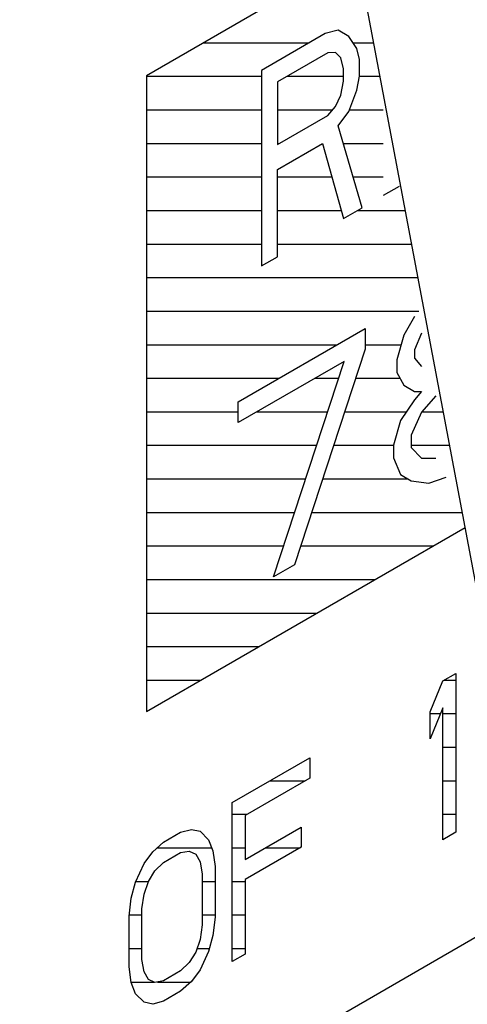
# Model space of a CAD drawing. Header units: millimetres. Extents: x 0 to 5600, y -1552 to 3960.
# Tile 132 of 199: x 4556 to 4563, y 2503 to 2519. Entities that reach past the tile are written whole.
import ezdxf

# ---------------------------------------------------------------- set-up
doc = ezdxf.new("R2010")
doc.units = ezdxf.units.MM
doc.header["$LTSCALE"] = 308
doc.layers.get('0').update_dxf_attribs({"linetype": 'CONTINUOUS'})
doc.layers.add('06___PRT_ALL_SURFS', color=7, linetype='CONTINUOUS')

msp = doc.modelspace()

# ---------------------------------------------------------------- linework, layer by layer
at = {"color": 7, "linetype": 'Continuous'}
for p, q in [((4561.378, 2520.099), (4557.86, 2518.068)), ((4560.843, 2518.77), (4559.782, 2518.157)), ((4561.064, 2518.828), (4560.843, 2518.77)), ((4561.241, 2518.721), (4561.064, 2518.828)), ((4561.373, 2518.52), (4561.241, 2518.721)), ((4560.887, 2518.448), (4560.047, 2517.963)), ((4561.02, 2518.455), (4560.887, 2518.448)), ((4561.108, 2518.367), (4561.02, 2518.455)), ((4561.417, 2518.337), (4561.373, 2518.52)), ((4561.152, 2518.184), (4561.108, 2518.367)), ((4561.417, 2518.059), (4561.417, 2518.337)), ((4559.782, 2518.157), (4559.782, 2514.891)), ((4561.152, 2517.975), (4561.152, 2518.184)), ((4557.86, 2518.068), (4557.86, 2507.453)), ((4560.047, 2517.963), (4560.047, 2516.921)), ((4561.108, 2517.741), (4561.152, 2517.975)), ((4561.373, 2517.825), (4561.417, 2518.059)), ((4561.241, 2517.47), (4561.373, 2517.825)), ((4561.02, 2517.551), (4561.108, 2517.741)), ((4560.887, 2517.405), (4561.02, 2517.551)), ((4561.064, 2517.229), (4561.241, 2517.47)), ((4560.047, 2516.921), (4560.887, 2517.405)), ((4561.462, 2515.861), (4561.064, 2517.229)), ((4560.047, 2516.504), (4560.799, 2516.937)), ((4560.799, 2516.937), (4561.152, 2515.682)), ((4560.047, 2515.044), (4560.047, 2516.504)), ((4562.08, 2516.218), (4561.815, 2516.065)), ((4561.152, 2515.682), (4561.462, 2515.861)), ((4559.782, 2514.891), (4560.047, 2515.044)), ((4562.338, 2514.048), (4562.161, 2513.737)), ((4559.392, 2512.625), (4561.513, 2513.849)), ((4561.513, 2513.849), (4561.513, 2513.502)), ((4562.161, 2513.737), (4562.043, 2513.322)), ((4562.456, 2513.768), (4562.338, 2513.492)), ((4561.513, 2513.502), (4560.335, 2509.903)), ((4562.338, 2513.492), (4562.338, 2513.353)), ((4562.043, 2513.322), (4562.043, 2513.113)), ((4562.338, 2513.353), (4562.456, 2513.212)), ((4561.16, 2513.298), (4559.392, 2512.277)), ((4559.981, 2509.699), (4561.16, 2513.298)), ((4562.043, 2513.113), (4562.161, 2512.903)), ((4562.161, 2512.903), (4562.338, 2512.797)), ((4562.338, 2512.797), (4562.456, 2512.795)), ((4562.456, 2512.795), (4562.338, 2512.658)), ((4562.692, 2512.723), (4562.456, 2512.448)), ((4559.392, 2512.277), (4559.392, 2512.625)), ((4562.338, 2512.658), (4562.102, 2512.313)), ((4562.456, 2512.448), (4562.279, 2512.068)), ((4562.102, 2512.313), (4561.984, 2511.898)), ((4562.279, 2512.068), (4562.279, 2511.859)), ((4561.984, 2511.898), (4561.984, 2511.689)), ((4562.279, 2511.859), (4562.456, 2511.684)), ((4561.984, 2511.689), (4562.102, 2511.41)), ((4562.456, 2511.684), (4562.692, 2511.681)), ((4562.102, 2511.41), (4562.279, 2511.304)), ((4562.574, 2511.265), (4562.868, 2511.366)), ((4562.279, 2511.304), (4562.574, 2511.265)), ((4557.86, 2507.453), (4563.182, 2510.526)), ((4560.335, 2509.903), (4559.981, 2509.699)), ((4562.812, 2507.965), (4563.028, 2508.09)), ((4563.028, 2508.09), (4563.028, 2505.436)), ((4562.597, 2507.446), (4562.812, 2507.965)), ((4562.812, 2507.514), (4562.597, 2506.994)), ((4562.597, 2506.994), (4562.597, 2507.446)), ((4562.812, 2505.312), (4562.812, 2507.514)), ((4559.293, 2505.934), (4560.586, 2506.68)), ((4560.586, 2506.68), (4560.586, 2506.341)), ((4560.586, 2506.341), (4559.509, 2505.719)), ((4559.293, 2503.28), (4559.293, 2505.934)), ((4559.509, 2505.719), (4559.509, 2504.985)), ((4558.144, 2505.27), (4558.431, 2505.436)), ((4558.431, 2505.436), (4558.611, 2505.483)), ((4558.611, 2505.483), (4558.755, 2505.453)), ((4558.755, 2505.453), (4558.898, 2505.31)), ((4559.509, 2504.985), (4560.442, 2505.524)), ((4560.442, 2505.524), (4560.442, 2505.186)), ((4563.028, 2505.436), (4562.812, 2505.312)), ((4557.965, 2505.11), (4558.144, 2505.27)), ((4558.898, 2505.31), (4558.97, 2505.126)), ((4557.821, 2504.914), (4557.965, 2505.11)), ((4558.431, 2505.097), (4558.575, 2505.124)), ((4558.575, 2505.124), (4558.683, 2505.073)), ((4558.97, 2505.126), (4559.006, 2504.864)), ((4560.442, 2505.186), (4559.509, 2504.647)), ((4558.144, 2504.931), (4558.431, 2505.097)), ((4558.683, 2505.073), (4558.755, 2504.945)), ((4558.755, 2504.945), (4558.791, 2504.74)), ((4557.677, 2504.606), (4557.821, 2504.914)), ((4557.893, 2504.617), (4558.001, 2504.792)), ((4558.001, 2504.792), (4558.144, 2504.931)), ((4559.006, 2504.864), (4559.006, 2504.018)), ((4557.821, 2504.406), (4557.893, 2504.617)), ((4558.791, 2504.74), (4558.791, 2503.893)), ((4559.509, 2504.647), (4559.509, 2503.404)), ((4557.606, 2504.338), (4557.677, 2504.606)), ((4557.57, 2504.035), (4557.606, 2504.338)), ((4557.785, 2504.16), (4557.821, 2504.406)), ((4514.726, 2475.61), (4564.361, 2504.267)), ((4557.785, 2503.313), (4557.785, 2504.16)), ((4557.57, 2503.188), (4557.57, 2504.035)), ((4559.006, 2504.018), (4558.97, 2503.714)), ((4558.791, 2503.893), (4558.755, 2503.647)), ((4558.755, 2503.647), (4558.683, 2503.436)), ((4558.97, 2503.714), (4558.898, 2503.447)), ((4557.821, 2503.108), (4557.785, 2503.313)), ((4558.683, 2503.436), (4558.575, 2503.261)), ((4558.898, 2503.447), (4558.755, 2503.138)), ((4559.509, 2503.404), (4559.293, 2503.28)), ((4557.606, 2502.927), (4557.57, 2503.188)), ((4558.575, 2503.261), (4558.431, 2503.121)), ((4558.755, 2503.138), (4558.611, 2502.943)), ((4557.893, 2502.98), (4557.821, 2503.108)), ((4558.001, 2502.929), (4557.893, 2502.98)), ((4558.431, 2503.121), (4558.144, 2502.955)), ((4557.677, 2502.742), (4557.606, 2502.927)), ((4558.144, 2502.955), (4558.001, 2502.929)), ((4558.611, 2502.943), (4558.431, 2502.782)), ((4557.821, 2502.599), (4557.677, 2502.742)), ((4558.431, 2502.782), (4558.144, 2502.617)), ((4557.965, 2502.569), (4557.821, 2502.599)), ((4558.144, 2502.617), (4557.965, 2502.569))]:
    msp.add_line(p, q, dxfattribs=at)
at = {"color": 2, "linetype": 'Continuous'}
for p, q in [((4558.811, 2518.617), (4560.579, 2518.617)), ((4561.309, 2518.617), (4561.657, 2518.617)), ((4557.86, 2518.057), (4559.782, 2518.057)), ((4560.211, 2518.057), (4561.152, 2518.057)), ((4561.417, 2518.057), (4561.763, 2518.057)), ((4557.86, 2517.497), (4559.782, 2517.497)), ((4560.047, 2517.497), (4560.97, 2517.497)), ((4561.251, 2517.497), (4561.815, 2517.497)), ((4557.86, 2516.937), (4559.782, 2516.937)), ((4560.047, 2516.937), (4560.076, 2516.937)), ((4561.149, 2516.937), (4561.815, 2516.937)), ((4557.86, 2516.377), (4559.782, 2516.377)), ((4560.047, 2516.377), (4560.956, 2516.377)), ((4561.311, 2516.377), (4561.815, 2516.377)), ((4557.86, 2515.817), (4559.782, 2515.817)), ((4560.047, 2515.817), (4561.114, 2515.817)), ((4561.386, 2515.817), (4562.185, 2515.817)), ((4557.86, 2515.257), (4559.782, 2515.257)), ((4560.047, 2515.257), (4562.29, 2515.257)), ((4557.86, 2514.697), (4562.396, 2514.697)), ((4557.86, 2514.137), (4562.408, 2514.137)), ((4557.86, 2513.577), (4561.042, 2513.577)), ((4561.513, 2513.577), (4562.116, 2513.577)), ((4557.86, 2513.017), (4560.072, 2513.017)), ((4560.674, 2513.017), (4561.068, 2513.017)), ((4561.354, 2513.017), (4562.097, 2513.017)), ((4557.86, 2512.457), (4559.392, 2512.457)), ((4559.704, 2512.457), (4560.884, 2512.457)), ((4561.171, 2512.457), (4562.201, 2512.457)), ((4562.464, 2512.457), (4562.818, 2512.457)), ((4557.86, 2511.897), (4560.701, 2511.897)), ((4560.988, 2511.897), (4561.984, 2511.897)), ((4562.279, 2511.897), (4562.923, 2511.897)), ((4557.86, 2511.337), (4560.518, 2511.337)), ((4560.804, 2511.337), (4562.223, 2511.337)), ((4557.86, 2510.777), (4560.334, 2510.777)), ((4560.621, 2510.777), (4563.134, 2510.777)), ((4557.86, 2510.217), (4560.151, 2510.217)), ((4560.438, 2510.217), (4562.647, 2510.217)), ((4557.86, 2509.657), (4561.677, 2509.657)), ((4557.86, 2509.097), (4560.707, 2509.097)), ((4557.86, 2508.537), (4559.737, 2508.537)), ((4557.86, 2507.977), (4558.767, 2507.977)), ((4562.833, 2507.977), (4563.028, 2507.977)), ((4562.597, 2507.417), (4562.772, 2507.417)), ((4562.812, 2507.417), (4563.028, 2507.417)), ((4562.812, 2506.857), (4563.028, 2506.857)), ((4559.923, 2506.297), (4560.51, 2506.297)), ((4562.812, 2506.297), (4563.028, 2506.297)), ((4559.293, 2505.737), (4559.54, 2505.737)), ((4562.812, 2505.737), (4563.028, 2505.737)), ((4558.04, 2505.177), (4558.95, 2505.177)), ((4559.293, 2505.177), (4559.509, 2505.177)), ((4559.841, 2505.177), (4560.428, 2505.177)), ((4557.683, 2504.617), (4557.893, 2504.617)), ((4558.791, 2504.617), (4559.006, 2504.617)), ((4559.293, 2504.617), (4559.509, 2504.617)), ((4557.572, 2504.057), (4557.785, 2504.057)), ((4558.791, 2504.057), (4559.006, 2504.057)), ((4559.293, 2504.057), (4559.509, 2504.057)), ((4557.57, 2503.497), (4557.785, 2503.497)), ((4558.704, 2503.497), (4558.912, 2503.497)), ((4559.293, 2503.497), (4559.509, 2503.497)), ((4557.604, 2502.937), (4557.983, 2502.937)), ((4558.046, 2502.937), (4558.605, 2502.937))]:
    msp.add_line(p, q, dxfattribs=at)
at = {"layer": '06___PRT_ALL_SURFS', "color": 7, "linetype": 'Continuous'}
msp.add_line((4606.049, 2283.034), (4543.117, 2617.008), dxfattribs=at)

doc.saveas('drawing.dxf')
